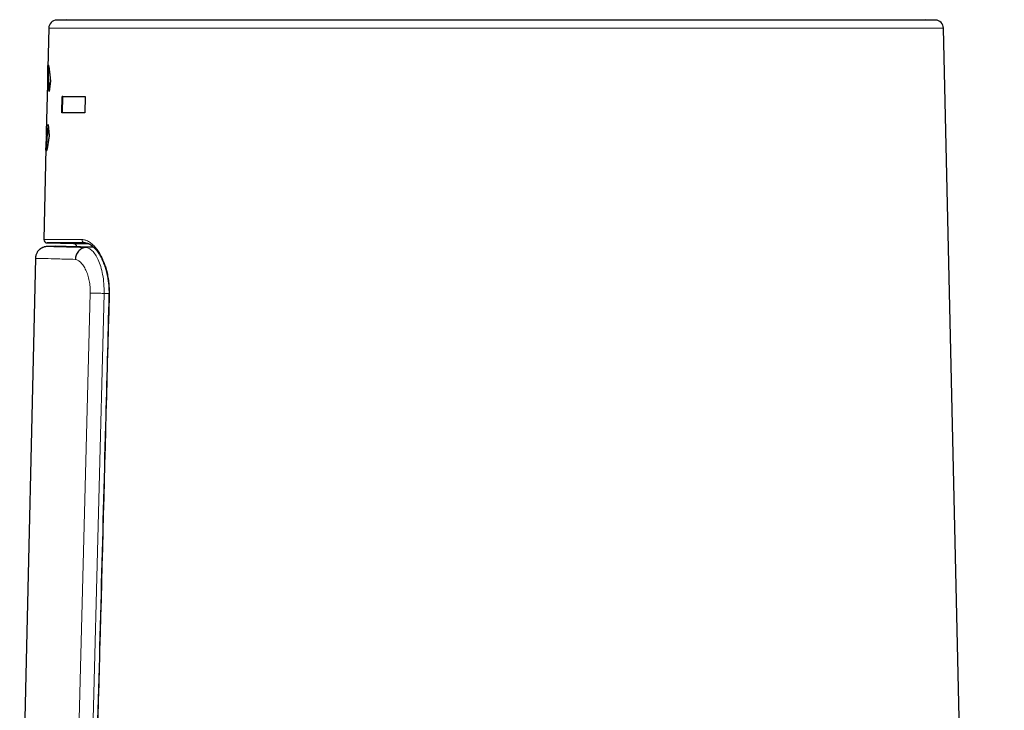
# Model space of a CAD drawing. Header units: millimetres. Extents: x 8 to 834, y 12 to 760.
# Tile 6 of 65: x 226 to 286, y 594 to 636. Entities that reach past the tile are written whole.
import ezdxf

# ---------------------------------------------------------------- set-up
doc = ezdxf.new("R2010")
doc.units = ezdxf.units.MM

msp = doc.modelspace()

# ---------------------------------------------------------------- linework, layer by layer
at = {"color": 7, "linetype": 'Continuous', "lineweight": 30}
for p, q in [((228.945, 635.811), (228.316, 635.789)), ((281.688, 635.789), (281.059, 635.811)), ((227.834, 635.3), (227.779, 632.889)), ((285.868, 472.7), (282.17, 635.3)), ((227.819, 632.889), (227.803, 632.179)), ((227.819, 632.178), (227.779, 632.179)), ((227.939, 632.081), (227.857, 631.452)), ((227.756, 631.892), (227.69, 628.994)), ((228.63, 630.15), (228.653, 631.15)), ((228.692, 631.149), (228.653, 631.15)), ((228.668, 630.149), (228.692, 631.149)), ((230.057, 631.15), (230.032, 630.15)), ((227.811, 629.445), (227.861, 628.775)), ((227.741, 628.717), (227.701, 628.718)), ((227.724, 628.717), (227.707, 627.982)), ((227.668, 627.996), (227.542, 622.454)), ((227.708, 627.873), (227.708, 627.982)), ((228.246, 622.061), (227.726, 622.034)), ((227.739, 622.249), (229.336, 622.221)), ((230.053, 622.252), (230.033, 622.252)), ((227.029, 621.317), (226.072, 579.474))]:
    msp.add_line(p, q, dxfattribs=at)
at = {"color": 252, "linetype": 'Continuous', "lineweight": 0}
for p, q in [((228.316, 635.789), (255.002, 635.789)), ((255.002, 635.811), (228.945, 635.811)), ((281.059, 635.811), (255.002, 635.811)), ((255.002, 635.789), (281.688, 635.789)), ((255.002, 635.3), (227.834, 635.3)), ((282.17, 635.3), (255.002, 635.3)), ((230.555, 621.998), (230.083, 621.974)), ((229.333, 579.557), (230.354, 619.209)), ((231.2, 619.187), (230.176, 579.579)), ((231.496, 619.187), (231.2, 619.187))]:
    msp.add_line(p, q, dxfattribs=at)
at = {"color": 7, "linetype": 'Continuous', "lineweight": 30, "flags": 128}
msp.add_lwpolyline([(230.046, 622.252), (230.033, 622.252), (230.033, 622.252), (230.033, 622.252)], dxfattribs=at)
at = {"color": 252, "linetype": 'Continuous', "lineweight": 0, "flags": 128}
msp.add_lwpolyline([(231.524, 619.122), (231.512, 619.123), (231.502, 619.123), (231.497, 619.123), (231.495, 619.123)], dxfattribs=at)
at = {"color": 7, "linetype": 'Continuous', "lineweight": 30}
for centre, radius, start, end in [((228.334, 635.289), 0.5, 92, 178.69715), ((281.67, 635.289), 0.5, 1.30285, 88), ((227.741, 622.449), 0.2, 178.69828, 270.07041), ((229.332, 622.021), 0.2, 2.75022, 90.00879)]:
    msp.add_arc(centre, radius, start, end, dxfattribs=at)
at = {"color": 252, "linetype": 'Continuous', "lineweight": 0}
msp.add_arc((230.045, 622.444), 0.192, 176.21654, 266.37012, dxfattribs=at)
at = {"color": 7, "linetype": 'Continuous', "lineweight": 30}
for points, knots in [([(227.782, 632.179), (227.781, 632.227), (227.78, 632.408), (227.777, 632.651), (227.778, 632.892), (227.784, 633.041), (227.795, 633.065), (227.801, 633.077)], [0, 0, 0, 0, 0.080888, 0.308496, 0.531762, 0.759489, 1, 1, 1, 1]), ([(227.801, 633.077), (227.805, 633.072), (227.813, 633.064), (227.828, 633.013), (227.844, 632.933), (227.862, 632.823), (227.881, 632.683), (227.901, 632.512), (227.92, 632.312), (227.933, 632.159), (227.939, 632.081)], [0, 0, 0, 0, 0.128828, 0.253735, 0.376077, 0.497294, 0.618864, 0.742254, 0.868866, 1, 1, 1, 1]), ([(227.819, 632.889), (227.82, 632.927), (227.821, 632.982), (227.825, 633.007), (227.826, 633.015)], [0, 0, 0, 0, 0.693145, 1, 1, 1, 1]), ([(227.779, 632.179), (227.775, 632.17), (227.768, 632.154), (227.761, 632.058), (227.758, 631.946), (227.756, 631.892)], [0, 0, 0, 0, 0.353608, 0.684964, 1, 1, 1, 1]), ([(227.857, 631.452), (227.85, 631.56), (227.836, 631.767), (227.814, 631.994), (227.794, 632.143), (227.784, 632.167), (227.779, 632.179)], [0, 0, 0, 0, 0.271229, 0.521999, 0.761442, 1, 1, 1, 1]), ([(227.884, 631.655), (227.879, 631.716), (227.87, 631.838), (227.857, 631.972), (227.846, 632.069), (227.838, 632.122), (227.832, 632.152), (227.827, 632.168), (227.823, 632.175), (227.82, 632.177), (227.819, 632.178)], [0, 0, 0, 0, 0.199662, 0.398402, 0.548095, 0.699174, 0.774301, 0.8493, 0.924508, 1, 1, 1, 1]), ([(228.692, 631.149), (228.82, 631.149), (229.076, 631.149), (229.533, 631.149), (229.886, 631.149), (230.057, 631.149)], [0, 0, 0, 0, 0.341098, 0.682197, 1, 1, 1, 1]), ([(227.701, 628.718), (227.707, 628.729), (227.715, 628.743), (227.73, 628.808), (227.738, 628.855), (227.753, 628.947), (227.776, 629.137), (227.799, 629.334), (227.811, 629.445)], [0, 0, 0, 0, 0.264241, 0.345248, 0.423462, 0.499458, 0.720467, 1, 1, 1, 1]), ([(227.741, 628.717), (227.743, 628.718), (227.746, 628.721), (227.753, 628.735), (227.761, 628.766), (227.773, 628.82), (227.788, 628.917), (227.806, 629.055), (227.82, 629.174), (227.827, 629.232)], [0, 0, 0, 0, 0.102381, 0.202313, 0.304105, 0.456835, 0.60923, 0.809839, 1, 1, 1, 1]), ([(227.681, 627.82), (227.675, 627.833), (227.665, 627.857), (227.667, 628.003), (227.677, 628.238), (227.691, 628.483), (227.701, 628.666), (227.704, 628.718)], [0, 0, 0, 0, 0.247845, 0.477075, 0.695949, 0.913912, 1, 1, 1, 1]), ([(227.861, 628.775), (227.85, 628.695), (227.828, 628.542), (227.799, 628.343), (227.774, 628.182), (227.752, 628.051), (227.731, 627.95), (227.711, 627.877), (227.693, 627.831), (227.685, 627.824), (227.681, 627.82)], [0, 0, 0, 0, 0.146327, 0.277942, 0.39547, 0.499793, 0.614923, 0.73565, 0.863563, 1, 1, 1, 1]), ([(227.69, 628.994), (227.689, 628.941), (227.687, 628.83), (227.69, 628.738), (227.697, 628.724), (227.701, 628.718)], [0, 0, 0, 0, 0.307593, 0.641822, 1, 1, 1, 1]), ([(227.725, 622.034), (227.697, 622.032), (227.643, 622.027), (227.565, 622.009), (227.496, 621.986), (227.435, 621.959), (227.384, 621.93), (227.341, 621.902), (227.306, 621.876), (227.273, 621.848), (227.239, 621.816), (227.201, 621.774), (227.161, 621.722), (227.121, 621.66), (227.085, 621.587), (227.056, 621.504), (227.035, 621.413), (227.031, 621.349), (227.029, 621.317)], [0, 0, 0, 0, 0.077041, 0.149538, 0.216463, 0.276984, 0.330471, 0.376478, 0.414715, 0.450189, 0.493538, 0.545022, 0.604456, 0.671478, 0.745508, 0.82571, 0.910985, 1, 1, 1, 1]), ([(230.006, 622.252), (229.935, 622.252), (229.783, 622.252), (229.567, 622.252), (229.353, 622.251), (229.156, 622.251), (228.974, 622.251), (228.807, 622.251), (228.65, 622.25), (228.506, 622.25), (228.373, 622.25), (228.25, 622.25), (228.137, 622.25), (228.036, 622.25), (227.95, 622.249), (227.882, 622.249), (227.83, 622.249), (227.791, 622.249), (227.763, 622.249), (227.745, 622.249), (227.737, 622.249), (227.739, 622.249), (227.739, 622.249)], [0, 0, 0, 0, 0.0483162, 0.1027509, 0.1571855, 0.2116066, 0.2635386, 0.3154766, 0.3674086, 0.4200224, 0.4726424, 0.5252562, 0.5816917, 0.6381424, 0.694593, 0.7510285, 0.7981317, 0.8452482, 0.8923691, 0.9394856, 0.9865888, 1, 1, 1, 1]), ([(228.246, 622.061), (228.248, 622.061), (228.251, 622.061), (228.273, 622.061), (228.303, 622.06), (228.34, 622.059), (228.386, 622.058), (228.434, 622.057), (228.482, 622.056), (228.526, 622.055), (228.575, 622.054), (228.637, 622.052), (228.715, 622.05), (228.812, 622.048), (228.918, 622.045), (229.021, 622.043), (229.117, 622.041), (229.205, 622.039), (229.296, 622.036), (229.402, 622.034), (229.524, 622.031), (229.665, 622.028), (229.812, 622.024), (229.967, 622.02), (230.129, 622.017), (230.299, 622.013), (230.438, 622.009), (230.522, 622.007), (230.546, 622.007)], [0, 0, 0, 0, 0.0574889, 0.1153161, 0.1588135, 0.2023109, 0.2458669, 0.289423, 0.3183545, 0.3472861, 0.3762349, 0.4051837, 0.4495876, 0.4939914, 0.5384577, 0.582924, 0.6130399, 0.6431558, 0.6732912, 0.7034265, 0.7435202, 0.7836139, 0.8237535, 0.8638931, 0.9041715, 0.9444499, 0.9847748, 1, 1, 1, 1]), ([(229.336, 622.221), (229.337, 622.221), (229.339, 622.221), (229.354, 622.221), (229.375, 622.221), (229.405, 622.221), (229.442, 622.221), (229.487, 622.221), (229.541, 622.221), (229.603, 622.221), (229.671, 622.221), (229.744, 622.221), (229.821, 622.221), (229.906, 622.221), (229.991, 622.221), (230.076, 622.221), (230.146, 622.221), (230.192, 622.221), (230.209, 622.221)], [0, 0, 0, 0, 0.082584, 0.149279, 0.215974, 0.282751, 0.349527, 0.417462, 0.485397, 0.553419, 0.62144, 0.683627, 0.745814, 0.808067, 0.87032, 0.920892, 0.971464, 1, 1, 1, 1]), ([(230.083, 621.974), (230.044, 621.969), (229.964, 621.959), (229.846, 621.914), (229.734, 621.845), (229.635, 621.751), (229.553, 621.639), (229.494, 621.514), (229.457, 621.384), (229.451, 621.296), (229.448, 621.253)], [0, 0, 0, 0, 0.117414, 0.241097, 0.369344, 0.5, 0.630656, 0.758903, 0.882586, 1, 1, 1, 1]), ([(230.033, 622.253), (230.034, 622.253), (230.049, 622.253), (230.074, 622.251), (230.108, 622.247), (230.145, 622.241), (230.184, 622.23), (230.225, 622.217), (230.265, 622.2), (230.305, 622.18), (230.346, 622.158), (230.388, 622.132), (230.43, 622.102), (230.473, 622.07), (230.515, 622.034), (230.559, 621.995), (230.602, 621.954), (230.644, 621.909), (230.687, 621.861), (230.73, 621.81), (230.772, 621.756), (230.814, 621.699), (230.855, 621.64), (230.896, 621.577), (230.935, 621.512), (230.975, 621.444), (231.013, 621.374), (231.051, 621.301), (231.087, 621.226), (231.122, 621.15), (231.155, 621.071), (231.187, 620.991), (231.218, 620.909), (231.248, 620.825), (231.276, 620.74), (231.302, 620.653), (231.327, 620.564), (231.351, 620.474), (231.373, 620.384), (231.393, 620.292), (231.411, 620.2), (231.427, 620.107), (231.442, 620.014), (231.455, 619.92), (231.467, 619.824), (231.476, 619.729), (231.484, 619.632), (231.49, 619.536), (231.494, 619.439), (231.497, 619.342), (231.497, 619.245), (231.496, 619.172), (231.495, 619.131), (231.495, 619.123)], [0, 0, 0, 0, 0.002765, 0.023439, 0.043425, 0.066954, 0.090487, 0.113328, 0.135631, 0.157552, 0.17914, 0.200703, 0.22225, 0.243775, 0.265265, 0.286701, 0.308058, 0.329321, 0.350116, 0.371461, 0.392618, 0.413628, 0.434531, 0.455368, 0.476176, 0.496992, 0.517732, 0.538445, 0.558909, 0.57916, 0.59923, 0.619151, 0.638953, 0.658667, 0.678324, 0.697953, 0.717365, 0.73659, 0.755795, 0.774811, 0.79355, 0.812086, 0.83066, 0.849137, 0.867555, 0.885956, 0.904305, 0.922622, 0.940894, 0.959089, 0.977204, 0.995456, 1, 1, 1, 1]), ([(231.495, 619.123), (231.424, 616.467), (231.171, 606.994), (230.822, 593.815), (230.544, 583.292), (230.447, 579.586)], [0, 0, 0, 0, 0.2015, 0.718818, 1, 1, 1, 1])]:
    msp.add_open_spline(points, degree=3, knots=knots, dxfattribs=at)
for points in [[(228.653, 631.15), (228.781, 631.15), (229.038, 631.15), (229.506, 631.15), (229.873, 631.15), (230.057, 631.15)], [(230.032, 630.15), (229.849, 630.15), (229.482, 630.15), (229.014, 630.15), (228.758, 630.15), (228.63, 630.15)]]:
    msp.add_open_spline(points, degree=3, dxfattribs=at)
at = {"color": 252, "linetype": 'Continuous', "lineweight": 0}
for points, knots in [([(227.543, 622.454), (227.543, 622.454), (227.544, 622.454), (227.559, 622.454), (227.588, 622.454), (227.629, 622.454), (227.68, 622.454), (227.737, 622.454), (227.799, 622.454), (227.869, 622.454), (227.948, 622.454), (228.036, 622.454), (228.129, 622.454), (228.227, 622.455), (228.329, 622.455), (228.438, 622.455), (228.555, 622.455), (228.678, 622.455), (228.813, 622.455), (228.961, 622.456), (229.122, 622.456), (229.292, 622.456), (229.47, 622.456), (229.657, 622.456), (229.788, 622.457), (229.853, 622.457)], [0, 0, 0, 0, 0.040214, 0.091896, 0.143577, 0.195504, 0.247456, 0.289989, 0.332525, 0.375058, 0.41771, 0.460366, 0.503018, 0.542162, 0.581309, 0.620453, 0.65969, 0.698929, 0.738166, 0.78174, 0.825317, 0.868891, 0.912593, 0.956298, 1, 1, 1, 1]), ([(227.726, 622.034), (227.738, 622.034), (227.764, 622.033), (227.97, 622.028), (228.297, 622.02), (228.76, 622.008), (229.342, 621.993), (229.835, 621.98), (230.083, 621.974)], [0, 0, 0, 0, 0.165126, 0.332417, 0.499532, 0.666018, 0.832562, 1, 1, 1, 1]), ([(229.853, 622.457), (229.886, 622.455), (229.95, 622.453), (230.049, 622.431), (230.149, 622.395), (230.249, 622.346), (230.349, 622.284), (230.447, 622.209), (230.542, 622.123), (230.635, 622.027), (230.726, 621.92), (230.815, 621.801), (230.901, 621.671), (230.983, 621.533), (231.06, 621.387), (231.132, 621.234), (231.195, 621.084), (231.249, 620.94), (231.295, 620.802), (231.338, 620.66), (231.379, 620.507), (231.417, 620.342), (231.451, 620.164), (231.479, 619.981), (231.501, 619.795), (231.517, 619.607), (231.525, 619.431), (231.527, 619.269), (231.525, 619.171), (231.524, 619.122)], [0, 0, 0, 0, 0.043048, 0.086244, 0.129519, 0.172796, 0.215997, 0.259047, 0.299687, 0.340468, 0.381312, 0.422147, 0.462906, 0.503532, 0.54224, 0.580981, 0.619684, 0.649804, 0.679964, 0.71012, 0.740236, 0.774597, 0.809109, 0.843688, 0.878258, 0.912745, 0.947089, 0.973545, 1, 1, 1, 1]), ([(230.033, 622.252), (230.033, 622.252), (230.024, 622.252), (230.015, 622.252), (230.006, 622.252)], [0, 0, 0, 0, 0.000877, 1, 1, 1, 1]), ([(230.083, 621.974), (230.149, 621.962), (230.283, 621.939), (230.482, 621.787), (230.673, 621.553), (230.849, 621.23), (231.001, 620.82), (231.118, 620.332), (231.195, 619.78), (231.199, 619.387), (231.2, 619.187)], [0, 0, 0, 0, 0.120959, 0.242193, 0.363826, 0.486248, 0.610909, 0.738067, 0.867346, 1, 1, 1, 1]), ([(230.534, 622.017), (230.533, 622.017), (230.484, 622.017), (230.402, 622.017), (230.287, 622.017), (230.196, 622.017), (230.143, 622.017), (230.12, 622.017)], [0, 0, 0, 0, 0.004316, 0.30747, 0.560788, 0.814176, 1, 1, 1, 1]), ([(229.448, 621.253), (229.077, 621.263), (228.336, 621.283), (227.597, 621.302), (227.117, 621.314), (227.058, 621.316), (227.029, 621.317)], [0, 0, 0, 0, 0.250013, 0.500015, 0.75001, 1, 1, 1, 1]), ([(230.354, 619.209), (230.354, 619.338), (230.352, 619.593), (230.301, 619.961), (230.214, 620.301), (230.094, 620.605), (229.952, 620.867), (229.793, 621.067), (229.623, 621.203), (229.507, 621.236), (229.448, 621.253)], [0, 0, 0, 0, 0.119106, 0.235485, 0.354587, 0.481508, 0.611369, 0.738388, 0.866617, 1, 1, 1, 1]), ([(231.2, 619.187), (231.115, 619.19), (230.942, 619.194), (230.703, 619.2), (230.495, 619.206), (230.401, 619.208), (230.354, 619.209)], [0, 0, 0, 0, 0.245906, 0.5, 0.754094, 1, 1, 1, 1]), ([(231.524, 619.122), (231.232, 608.159), (230.88, 594.98), (230.533, 581.802), (230.475, 579.587)], [0, 0, 0, 0, 0.8319161, 1, 1, 1, 1])]:
    msp.add_open_spline(points, degree=3, knots=knots, dxfattribs=at)

doc.saveas('drawing.dxf')
